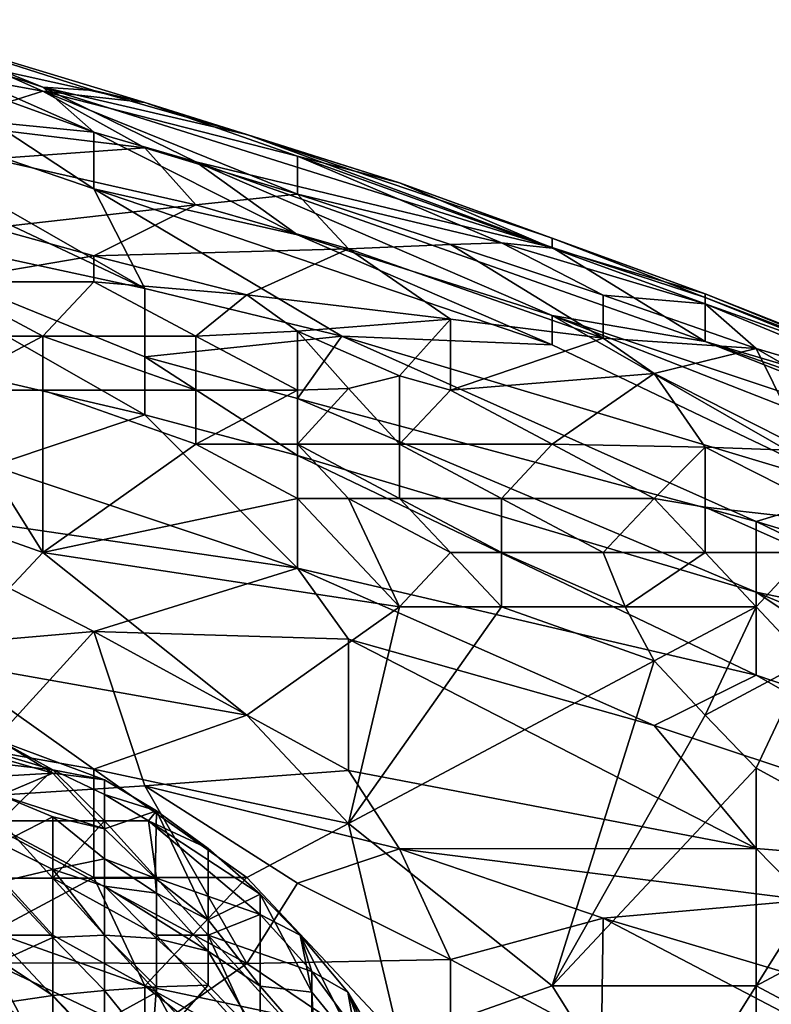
# Model space of a CAD drawing. Extents: x -0.375 to 0.375, y -0.309 to 0.309.
# Tile 219 of 226: x 0.266 to 0.297, y 0.25 to 0.29. Entities that reach past the tile are written whole.
import ezdxf

# ---------------------------------------------------------------- set-up
doc = ezdxf.new("R2010")
doc.units = 0

msp = doc.modelspace()

# ---------------------------------------------------------------- linework, layer by layer
for points in [[(0.258811, 0.290227, 0.829797), (0.260916, 0.289981, 0.835604), (0.26723, 0.287439, 0.829797)], [(0.258811, 0.290227, 0.829797), (0.26723, 0.287439, 0.829797), (0.269335, 0.285576, 0.822054)], [(0.258811, 0.289412, 0.82399), (0.258811, 0.290227, 0.829797), (0.269335, 0.285576, 0.822054)], [(0.260916, 0.28999, 0.837539), (0.265125, 0.288197, 0.843346), (0.271439, 0.286804, 0.841411)], [(0.260916, 0.289981, 0.835604), (0.260916, 0.28999, 0.837539), (0.269335, 0.287295, 0.835604)], [(0.271439, 0.286804, 0.841411), (0.269335, 0.287295, 0.835604), (0.260916, 0.28999, 0.837539)], [(0.269335, 0.287295, 0.835604), (0.26723, 0.287439, 0.829797), (0.260916, 0.289981, 0.835604)], [(0.258811, 0.289412, 0.82399), (0.269335, 0.285576, 0.822054), (0.265125, 0.28599, 0.816247)], [(0.263021, 0.288032, 0.845282), (0.26723, 0.28727, 0.845282), (0.265125, 0.288197, 0.843346)], [(0.263021, 0.288032, 0.845282), (0.263021, 0.285948, 0.849153), (0.26723, 0.28727, 0.845282)], [(0.265125, 0.288197, 0.843346), (0.26723, 0.28727, 0.845282), (0.271439, 0.286804, 0.841411)], [(0.256707, 0.287563, 0.81044), (0.271439, 0.27912, 0.798826), (0.256639, 0.286108, 0.804633)], [(0.256707, 0.287563, 0.81044), (0.265125, 0.28599, 0.816247), (0.269335, 0.283245, 0.81044)], [(0.269335, 0.283245, 0.81044), (0.271439, 0.27912, 0.798826), (0.256707, 0.287563, 0.81044)], [(0.271439, 0.284929, 0.849153), (0.26723, 0.28727, 0.845282), (0.263021, 0.285948, 0.849153)], [(0.26723, 0.287439, 0.829797), (0.273544, 0.284359, 0.82399), (0.269335, 0.285576, 0.822054)], [(0.26723, 0.287439, 0.829797), (0.275648, 0.285489, 0.839475), (0.288276, 0.280815, 0.837539)], [(0.288276, 0.280815, 0.837539), (0.273544, 0.284359, 0.82399), (0.26723, 0.287439, 0.829797)], [(0.275648, 0.285489, 0.839475), (0.26723, 0.287439, 0.829797), (0.269335, 0.287295, 0.835604)], [(0.26723, 0.28727, 0.845282), (0.277753, 0.284586, 0.845282), (0.271439, 0.286804, 0.841411)], [(0.26723, 0.28727, 0.845282), (0.271439, 0.284929, 0.849153), (0.277753, 0.283018, 0.851089)], [(0.26723, 0.28727, 0.845282), (0.277753, 0.283018, 0.851089), (0.277753, 0.284586, 0.845282)], [(0.271439, 0.286804, 0.841411), (0.275648, 0.285489, 0.839475), (0.269335, 0.287295, 0.835604)], [(0.271439, 0.286804, 0.841411), (0.277753, 0.284586, 0.845282), (0.281962, 0.283487, 0.843346)], [(0.275648, 0.285489, 0.839475), (0.271439, 0.286804, 0.841411), (0.281962, 0.283487, 0.843346)], [(0.271439, 0.27912, 0.798826), (0.256707, 0.282296, 0.793019), (0.256639, 0.286108, 0.804633)], [(0.263021, 0.285948, 0.849153), (0.265125, 0.284476, 0.851089), (0.271439, 0.284929, 0.849153)], [(0.265125, 0.28599, 0.816247), (0.269335, 0.285576, 0.822054), (0.269335, 0.283245, 0.81044)], [(0.277753, 0.281344, 0.816247), (0.269335, 0.285576, 0.822054), (0.273544, 0.284359, 0.82399)], [(0.269335, 0.283245, 0.81044), (0.269335, 0.285576, 0.822054), (0.277753, 0.281344, 0.816247)], [(0.275648, 0.285489, 0.839475), (0.281962, 0.283487, 0.843346), (0.288276, 0.2812, 0.841411)], [(0.288276, 0.2812, 0.841411), (0.288276, 0.280815, 0.837539), (0.275648, 0.285489, 0.839475)], [(0.265125, 0.284476, 0.851089), (0.273544, 0.282581, 0.853025), (0.271439, 0.284929, 0.849153)], [(0.271439, 0.284929, 0.849153), (0.273544, 0.282581, 0.853025), (0.277753, 0.283018, 0.851089)], [(0.265125, 0.284476, 0.851089), (0.265125, 0.281633, 0.855339), (0.273544, 0.282581, 0.853025)], [(0.277753, 0.284586, 0.845282), (0.288276, 0.280785, 0.849153), (0.281962, 0.283487, 0.843346)], [(0.277753, 0.283018, 0.851089), (0.286172, 0.281004, 0.851089), (0.277753, 0.284586, 0.845282)], [(0.277753, 0.284586, 0.845282), (0.286172, 0.281004, 0.851089), (0.288276, 0.280785, 0.849153)], [(0.288276, 0.278012, 0.820118), (0.277753, 0.281344, 0.816247), (0.273544, 0.284359, 0.82399)], [(0.273544, 0.284359, 0.82399), (0.288276, 0.280815, 0.837539), (0.29459, 0.276927, 0.827861)], [(0.273544, 0.284359, 0.82399), (0.29459, 0.276927, 0.827861), (0.288276, 0.278012, 0.820118)], [(0.269335, 0.283245, 0.81044), (0.277753, 0.281344, 0.816247), (0.288276, 0.276794, 0.814311)], [(0.279586, 0.277158, 0.802697), (0.269335, 0.283245, 0.81044), (0.288276, 0.276794, 0.814311)], [(0.271439, 0.27912, 0.798826), (0.269335, 0.283245, 0.81044), (0.279586, 0.277158, 0.802697)], [(0.281962, 0.283487, 0.843346), (0.288276, 0.280785, 0.849153), (0.29459, 0.278897, 0.845282)], [(0.281962, 0.283487, 0.843346), (0.29459, 0.278897, 0.845282), (0.288276, 0.2812, 0.841411)], [(0.273544, 0.282581, 0.853025), (0.279858, 0.280753, 0.85496), (0.277753, 0.283018, 0.851089)], [(0.277753, 0.283018, 0.851089), (0.284067, 0.280934, 0.853025), (0.286172, 0.281004, 0.851089)], [(0.279858, 0.280753, 0.85496), (0.284067, 0.280934, 0.853025), (0.277753, 0.283018, 0.851089)], [(0.265125, 0.281633, 0.855339), (0.269335, 0.280465, 0.856896), (0.273544, 0.282581, 0.853025)], [(0.273544, 0.282581, 0.853025), (0.269335, 0.280465, 0.856896), (0.279858, 0.280753, 0.85496)], [(0.271439, 0.27912, 0.798826), (0.271439, 0.276303, 0.791083), (0.256707, 0.282296, 0.793019)], [(0.271439, 0.276303, 0.791083), (0.271439, 0.273904, 0.785276), (0.256707, 0.282296, 0.793019)], [(0.271439, 0.273904, 0.785276), (0.258811, 0.276851, 0.781405), (0.256707, 0.282296, 0.793019)], [(0.269335, 0.280465, 0.856896), (0.265125, 0.281633, 0.855339), (0.263021, 0.279396, 0.856889)], [(0.288276, 0.276794, 0.814311), (0.277753, 0.281344, 0.816247), (0.288276, 0.278012, 0.820118)], [(0.288276, 0.280815, 0.837539), (0.288276, 0.2812, 0.841411), (0.29459, 0.278746, 0.841411)], [(0.29459, 0.278897, 0.845282), (0.29459, 0.278746, 0.841411), (0.288276, 0.2812, 0.841411)], [(0.269335, 0.280465, 0.856896), (0.275648, 0.278854, 0.858832), (0.279858, 0.280753, 0.85496)], [(0.275648, 0.278854, 0.858832), (0.284067, 0.277852, 0.858832), (0.279858, 0.280753, 0.85496)], [(0.279858, 0.280753, 0.85496), (0.290381, 0.277072, 0.858832), (0.284067, 0.280934, 0.853025)], [(0.279858, 0.280753, 0.85496), (0.284067, 0.277852, 0.858832), (0.290381, 0.277072, 0.858832)], [(0.290381, 0.278839, 0.85496), (0.286172, 0.281004, 0.851089), (0.284067, 0.280934, 0.853025)], [(0.284067, 0.280934, 0.853025), (0.290381, 0.277072, 0.858832), (0.290381, 0.278839, 0.85496)], [(0.290381, 0.278839, 0.85496), (0.29459, 0.278481, 0.851089), (0.286172, 0.281004, 0.851089)], [(0.288276, 0.280785, 0.849153), (0.286172, 0.281004, 0.851089), (0.29459, 0.278481, 0.851089)], [(0.288276, 0.280815, 0.837539), (0.29459, 0.278746, 0.841411), (0.29459, 0.276927, 0.827861)], [(0.288276, 0.280785, 0.849153), (0.29459, 0.278481, 0.851089), (0.29459, 0.278897, 0.845282)], [(0.263021, 0.279396, 0.856889), (0.269335, 0.279396, 0.858009), (0.269335, 0.280465, 0.856896)], [(0.275648, 0.278854, 0.858832), (0.269335, 0.280465, 0.856896), (0.269335, 0.279396, 0.858009)], [(0.258811, 0.277158, 0.85511), (0.26723, 0.277158, 0.858153), (0.263021, 0.279396, 0.856889)], [(0.26723, 0.277158, 0.858153), (0.269335, 0.279396, 0.858009), (0.263021, 0.279396, 0.856889)], [(0.273544, 0.277158, 0.860208), (0.269335, 0.279396, 0.858009), (0.26723, 0.277158, 0.858153)], [(0.269335, 0.279396, 0.858009), (0.273544, 0.277158, 0.860208), (0.275648, 0.278854, 0.858832)], [(0.279586, 0.277158, 0.802697), (0.271439, 0.276303, 0.791083), (0.271439, 0.27912, 0.798826)], [(0.273544, 0.277158, 0.860208), (0.277753, 0.277355, 0.860767), (0.275648, 0.278854, 0.858832)], [(0.277753, 0.277355, 0.860767), (0.284067, 0.277852, 0.858832), (0.275648, 0.278854, 0.858832)], [(0.290381, 0.277072, 0.858832), (0.296695, 0.276643, 0.856896), (0.290381, 0.278839, 0.85496)], [(0.290381, 0.278839, 0.85496), (0.296695, 0.276643, 0.856896), (0.29459, 0.278481, 0.851089)], [(0.307218, 0.273898, 0.845282), (0.29459, 0.278746, 0.841411), (0.29459, 0.278897, 0.845282)], [(0.29459, 0.278481, 0.851089), (0.303009, 0.275479, 0.851089), (0.29459, 0.278897, 0.845282)], [(0.29459, 0.278897, 0.845282), (0.303009, 0.275479, 0.851089), (0.307218, 0.273898, 0.845282)], [(0.29459, 0.278746, 0.841411), (0.307218, 0.273898, 0.845282), (0.311427, 0.271962, 0.841411)], [(0.29459, 0.278746, 0.841411), (0.311427, 0.271962, 0.841411), (0.29459, 0.276927, 0.827861)], [(0.29459, 0.278481, 0.851089), (0.296695, 0.276643, 0.856896), (0.305113, 0.274151, 0.856896)], [(0.29459, 0.278481, 0.851089), (0.305113, 0.274151, 0.856896), (0.303009, 0.275479, 0.851089)], [(0.288276, 0.278012, 0.820118), (0.29459, 0.276927, 0.827861), (0.311427, 0.270286, 0.827861)], [(0.288276, 0.278012, 0.820118), (0.311427, 0.270286, 0.827861), (0.303009, 0.272214, 0.820118)], [(0.300904, 0.270761, 0.81044), (0.288276, 0.278012, 0.820118), (0.303009, 0.272214, 0.820118)], [(0.288276, 0.276794, 0.814311), (0.288276, 0.278012, 0.820118), (0.300904, 0.270761, 0.81044)], [(0.277753, 0.277355, 0.860767), (0.281962, 0.275508, 0.862703), (0.284067, 0.277852, 0.858832)], [(0.284067, 0.274921, 0.863234), (0.284067, 0.277852, 0.858832), (0.281962, 0.275508, 0.862703)], [(0.290381, 0.277072, 0.858832), (0.284067, 0.277852, 0.858832), (0.284067, 0.274921, 0.863234)], [(0.263021, 0.274921, 0.85652), (0.26723, 0.277158, 0.858153), (0.258811, 0.277158, 0.85511)], [(0.263021, 0.274921, 0.85652), (0.26723, 0.274921, 0.85764), (0.26723, 0.277158, 0.858153)], [(0.26723, 0.277158, 0.858153), (0.26723, 0.274921, 0.85764), (0.273544, 0.274921, 0.860272)], [(0.26723, 0.277158, 0.858153), (0.273544, 0.274921, 0.860272), (0.273544, 0.277158, 0.860208)], [(0.271439, 0.276303, 0.791083), (0.279586, 0.277158, 0.802697), (0.277753, 0.274578, 0.793019)], [(0.273544, 0.277158, 0.860208), (0.277753, 0.274921, 0.862052), (0.277753, 0.277355, 0.860767)], [(0.273544, 0.274921, 0.860272), (0.277753, 0.274921, 0.862052), (0.273544, 0.277158, 0.860208)], [(0.279858, 0.274987, 0.862703), (0.281962, 0.275508, 0.862703), (0.277753, 0.277355, 0.860767)], [(0.279858, 0.274987, 0.862703), (0.277753, 0.277355, 0.860767), (0.277753, 0.274921, 0.862052)], [(0.279586, 0.277158, 0.802697), (0.296695, 0.26949, 0.800761), (0.277753, 0.274578, 0.793019)], [(0.279586, 0.277158, 0.802697), (0.288276, 0.276794, 0.814311), (0.300904, 0.270761, 0.81044)], [(0.296695, 0.26949, 0.800761), (0.279586, 0.277158, 0.802697), (0.300904, 0.270761, 0.81044)], [(0.290381, 0.277072, 0.858832), (0.284067, 0.274921, 0.863234), (0.292485, 0.275605, 0.860767)], [(0.290381, 0.277072, 0.858832), (0.292485, 0.275605, 0.860767), (0.296695, 0.276643, 0.856896)], [(0.271439, 0.273904, 0.785276), (0.265125, 0.271798, 0.775598), (0.258811, 0.276851, 0.781405)], [(0.292485, 0.275605, 0.860767), (0.298799, 0.272415, 0.864639), (0.296695, 0.276643, 0.856896)], [(0.29459, 0.276927, 0.827861), (0.311427, 0.271962, 0.841411), (0.313532, 0.270306, 0.833668)], [(0.29459, 0.276927, 0.827861), (0.313532, 0.270306, 0.833668), (0.311427, 0.270286, 0.827861)], [(0.300904, 0.274219, 0.860767), (0.305113, 0.274151, 0.856896), (0.296695, 0.276643, 0.856896)], [(0.298799, 0.272415, 0.864639), (0.300904, 0.274219, 0.860767), (0.296695, 0.276643, 0.856896)], [(0.277753, 0.274578, 0.793019), (0.277753, 0.272214, 0.787212), (0.271439, 0.276303, 0.791083)], [(0.271439, 0.276303, 0.791083), (0.277753, 0.272214, 0.787212), (0.271439, 0.273904, 0.785276)], [(0.281962, 0.272683, 0.864005), (0.281962, 0.275508, 0.862703), (0.279858, 0.274987, 0.862703)], [(0.284067, 0.274921, 0.863234), (0.281962, 0.275508, 0.862703), (0.281962, 0.272683, 0.864005)], [(0.288276, 0.272683, 0.865526), (0.292485, 0.275605, 0.860767), (0.284067, 0.274921, 0.863234)], [(0.288276, 0.272683, 0.865526), (0.29459, 0.272562, 0.864639), (0.292485, 0.275605, 0.860767)], [(0.292485, 0.275605, 0.860767), (0.29459, 0.272562, 0.864639), (0.298799, 0.272415, 0.864639)], [(0.260916, 0.270446, 0.857098), (0.26723, 0.268208, 0.859308), (0.263021, 0.274921, 0.85652)], [(0.26723, 0.268208, 0.859308), (0.26723, 0.274921, 0.85764), (0.263021, 0.274921, 0.85652)], [(0.26723, 0.274921, 0.85764), (0.273544, 0.272683, 0.860055), (0.273544, 0.274921, 0.860272)], [(0.26723, 0.268208, 0.859308), (0.273544, 0.272683, 0.860055), (0.26723, 0.274921, 0.85764)], [(0.273544, 0.272683, 0.860055), (0.277753, 0.272683, 0.861755), (0.277753, 0.274921, 0.862052)], [(0.277753, 0.274921, 0.862052), (0.273544, 0.274921, 0.860272), (0.273544, 0.272683, 0.860055)], [(0.279858, 0.274987, 0.862703), (0.277753, 0.274921, 0.862052), (0.277753, 0.272683, 0.861755)], [(0.277753, 0.272683, 0.861755), (0.281962, 0.272683, 0.864005), (0.279858, 0.274987, 0.862703)], [(0.288276, 0.272683, 0.865526), (0.284067, 0.274921, 0.863234), (0.281962, 0.272683, 0.864005)], [(0.277753, 0.274578, 0.793019), (0.296695, 0.26949, 0.800761), (0.296695, 0.266569, 0.793019)], [(0.296695, 0.266569, 0.793019), (0.277753, 0.272214, 0.787212), (0.277753, 0.274578, 0.793019)], [(0.265125, 0.271798, 0.775598), (0.271439, 0.273904, 0.785276), (0.277753, 0.267561, 0.777533)], [(0.271439, 0.273904, 0.785276), (0.277753, 0.272214, 0.787212), (0.277753, 0.267561, 0.777533)], [(0.277753, 0.270446, 0.861881), (0.273544, 0.272683, 0.860055), (0.26723, 0.268208, 0.859308)], [(0.277753, 0.270446, 0.861881), (0.277753, 0.272683, 0.861755), (0.273544, 0.272683, 0.860055)], [(0.277753, 0.272683, 0.861755), (0.281962, 0.270446, 0.863696), (0.281962, 0.272683, 0.864005)], [(0.279858, 0.270446, 0.862637), (0.281962, 0.270446, 0.863696), (0.277753, 0.272683, 0.861755)], [(0.277753, 0.272683, 0.861755), (0.277753, 0.270446, 0.861881), (0.279858, 0.270446, 0.862637)], [(0.281962, 0.270446, 0.863696), (0.286172, 0.270446, 0.866097), (0.281962, 0.272683, 0.864005)], [(0.286172, 0.270446, 0.866097), (0.288276, 0.272683, 0.865526), (0.281962, 0.272683, 0.864005)], [(0.288276, 0.272683, 0.865526), (0.286172, 0.270446, 0.866097), (0.292485, 0.270446, 0.868024)], [(0.292485, 0.270446, 0.868024), (0.29459, 0.272562, 0.864639), (0.288276, 0.272683, 0.865526)], [(0.296695, 0.266569, 0.793019), (0.296695, 0.263144, 0.785276), (0.277753, 0.272214, 0.787212)], [(0.277753, 0.272214, 0.787212), (0.296695, 0.263144, 0.785276), (0.277753, 0.267561, 0.777533)], [(0.29459, 0.272562, 0.864639), (0.292485, 0.270446, 0.868024), (0.29459, 0.270088, 0.86851)], [(0.29459, 0.272562, 0.864639), (0.29459, 0.270088, 0.86851), (0.300904, 0.269363, 0.86851)], [(0.298799, 0.272415, 0.864639), (0.29459, 0.272562, 0.864639), (0.300904, 0.269363, 0.86851)], [(0.265125, 0.271798, 0.775598), (0.277753, 0.267561, 0.777533), (0.258811, 0.270334, 0.767855)], [(0.313532, 0.264401, 0.806569), (0.296695, 0.26949, 0.800761), (0.300904, 0.270761, 0.81044)], [(0.258811, 0.270334, 0.767855), (0.269335, 0.264948, 0.765919), (0.252498, 0.263489, 0.750434)], [(0.277753, 0.267561, 0.777533), (0.269335, 0.264948, 0.765919), (0.258811, 0.270334, 0.767855)], [(0.26723, 0.268208, 0.859308), (0.260916, 0.270446, 0.857098), (0.263021, 0.263733, 0.858888)], [(0.281962, 0.265971, 0.864494), (0.277753, 0.270446, 0.861881), (0.26723, 0.268208, 0.859308)], [(0.277753, 0.270446, 0.861881), (0.281962, 0.265971, 0.864494), (0.279858, 0.270446, 0.862637)], [(0.281962, 0.270446, 0.863696), (0.279858, 0.270446, 0.862637), (0.284067, 0.268208, 0.864728)], [(0.281962, 0.265971, 0.864494), (0.284067, 0.268208, 0.864728), (0.279858, 0.270446, 0.862637)], [(0.286172, 0.268208, 0.865812), (0.286172, 0.270446, 0.866097), (0.281962, 0.270446, 0.863696)], [(0.284067, 0.268208, 0.864728), (0.286172, 0.268208, 0.865812), (0.281962, 0.270446, 0.863696)], [(0.290381, 0.268208, 0.868346), (0.292485, 0.270446, 0.868024), (0.286172, 0.270446, 0.866097)], [(0.286172, 0.268208, 0.865812), (0.290381, 0.268208, 0.868346), (0.286172, 0.270446, 0.866097)], [(0.290381, 0.268208, 0.868346), (0.29459, 0.268208, 0.870193), (0.292485, 0.270446, 0.868024)], [(0.292485, 0.270446, 0.868024), (0.29459, 0.268208, 0.870193), (0.29459, 0.270088, 0.86851)], [(0.29459, 0.270088, 0.86851), (0.29459, 0.268208, 0.870193), (0.298799, 0.268208, 0.870642)], [(0.29459, 0.270088, 0.86851), (0.298799, 0.268208, 0.870642), (0.300904, 0.269363, 0.86851)], [(0.296695, 0.26949, 0.800761), (0.307218, 0.264397, 0.798826), (0.296695, 0.266569, 0.793019)], [(0.313532, 0.264401, 0.806569), (0.307218, 0.264397, 0.798826), (0.296695, 0.26949, 0.800761)], [(0.26723, 0.268208, 0.859308), (0.263021, 0.263733, 0.858888), (0.275648, 0.261496, 0.86325)], [(0.281962, 0.265971, 0.864494), (0.26723, 0.268208, 0.859308), (0.275648, 0.261496, 0.86325)], [(0.281962, 0.265971, 0.864494), (0.286172, 0.265971, 0.866058), (0.284067, 0.268208, 0.864728)], [(0.286172, 0.265971, 0.866058), (0.286172, 0.268208, 0.865812), (0.284067, 0.268208, 0.864728)], [(0.291293, 0.265971, 0.86851), (0.290381, 0.268208, 0.868346), (0.286172, 0.268208, 0.865812)], [(0.286172, 0.265971, 0.866058), (0.291293, 0.265971, 0.86851), (0.286172, 0.268208, 0.865812)], [(0.29459, 0.268208, 0.870193), (0.290381, 0.268208, 0.868346), (0.291293, 0.265971, 0.86851)], [(0.29459, 0.268208, 0.870193), (0.291293, 0.265971, 0.86851), (0.296695, 0.265971, 0.872025)], [(0.298799, 0.268208, 0.870642), (0.29459, 0.268208, 0.870193), (0.296695, 0.265971, 0.872025)], [(0.298799, 0.268208, 0.870642), (0.296695, 0.265971, 0.872025), (0.298799, 0.263733, 0.873617)], [(0.269335, 0.264948, 0.765919), (0.277753, 0.267561, 0.777533), (0.279858, 0.26463, 0.773662)], [(0.277753, 0.267561, 0.777533), (0.292485, 0.261066, 0.777533), (0.279858, 0.26463, 0.773662)], [(0.296695, 0.263144, 0.785276), (0.292485, 0.261066, 0.777533), (0.277753, 0.267561, 0.777533)], [(0.296695, 0.266569, 0.793019), (0.307218, 0.264397, 0.798826), (0.313532, 0.259531, 0.793019)], [(0.313532, 0.259531, 0.793019), (0.307218, 0.25956, 0.787212), (0.296695, 0.266569, 0.793019)], [(0.307218, 0.25956, 0.787212), (0.296695, 0.263144, 0.785276), (0.296695, 0.266569, 0.793019)], [(0.275648, 0.261496, 0.86325), (0.279858, 0.257021, 0.865327), (0.281962, 0.265971, 0.864494)], [(0.279858, 0.257021, 0.865327), (0.292485, 0.263733, 0.869253), (0.286172, 0.265971, 0.866058)], [(0.286172, 0.265971, 0.866058), (0.281962, 0.265971, 0.864494), (0.279858, 0.257021, 0.865327)], [(0.292485, 0.263733, 0.869253), (0.291293, 0.265971, 0.86851), (0.286172, 0.265971, 0.866058)], [(0.296695, 0.265971, 0.872025), (0.291293, 0.265971, 0.86851), (0.292485, 0.263733, 0.869253)], [(0.292485, 0.263733, 0.869253), (0.29459, 0.261496, 0.870823), (0.296695, 0.265971, 0.872025)], [(0.29459, 0.261496, 0.870823), (0.298799, 0.263733, 0.873617), (0.296695, 0.265971, 0.872025)], [(0.269335, 0.264948, 0.765919), (0.263021, 0.258039, 0.748498), (0.252498, 0.263489, 0.750434)], [(0.271439, 0.258579, 0.756241), (0.263021, 0.258039, 0.748498), (0.269335, 0.264948, 0.765919)], [(0.279858, 0.26463, 0.773662), (0.279858, 0.259201, 0.763984), (0.269335, 0.264948, 0.765919)], [(0.269335, 0.264948, 0.765919), (0.279858, 0.259201, 0.763984), (0.271439, 0.258579, 0.756241)], [(0.292485, 0.261066, 0.777533), (0.296695, 0.255985, 0.771726), (0.279858, 0.26463, 0.773662)], [(0.279858, 0.259201, 0.763984), (0.279858, 0.26463, 0.773662), (0.296695, 0.255985, 0.771726)], [(0.269335, 0.259259, 0.861347), (0.263021, 0.263733, 0.858888), (0.256707, 0.261496, 0.8571)], [(0.269335, 0.259259, 0.861347), (0.275648, 0.261496, 0.86325), (0.263021, 0.263733, 0.858888)], [(0.288276, 0.250309, 0.869772), (0.292485, 0.263733, 0.869253), (0.279858, 0.257021, 0.865327)], [(0.29459, 0.261496, 0.870823), (0.292485, 0.263733, 0.869253), (0.288276, 0.250309, 0.869772)], [(0.296695, 0.2593, 0.872381), (0.298799, 0.263733, 0.873617), (0.29459, 0.261496, 0.870823)], [(0.298799, 0.263733, 0.873617), (0.296695, 0.2593, 0.872381), (0.300904, 0.257021, 0.875204)], [(0.296695, 0.263144, 0.785276), (0.311427, 0.254789, 0.781405), (0.292485, 0.261066, 0.777533)], [(0.307218, 0.25956, 0.787212), (0.311427, 0.254789, 0.781405), (0.296695, 0.263144, 0.785276)], [(0.269335, 0.254784, 0.861415), (0.269335, 0.259259, 0.861347), (0.256707, 0.261496, 0.8571)], [(0.265125, 0.252546, 0.859578), (0.269335, 0.254784, 0.861415), (0.256707, 0.261496, 0.8571)], [(0.279858, 0.257021, 0.865327), (0.275648, 0.261496, 0.86325), (0.269335, 0.259259, 0.861347)], [(0.29459, 0.261496, 0.870823), (0.288276, 0.250309, 0.869772), (0.296695, 0.2593, 0.872381)], [(0.292485, 0.261066, 0.777533), (0.311427, 0.254789, 0.781405), (0.296695, 0.255985, 0.771726)], [(0.263352, 0.260315, 0.013695), (0.267635, 0.259095, 0.013695), (0.265494, 0.260422, 0.009818)], [(0.265494, 0.260422, 0.009818), (0.267635, 0.259095, 0.013695), (0.269777, 0.258822, 0.009818)], [(0.267635, 0.259233, 0.005942), (0.265494, 0.260422, 0.009818), (0.269777, 0.258822, 0.009818)], [(0.267635, 0.259233, 0.005942), (0.265494, 0.259883, 0.005942), (0.265494, 0.260422, 0.009818)], [(0.263352, 0.260315, 0.013695), (0.263352, 0.258848, 0.025324), (0.267635, 0.259095, 0.013695)], [(0.265494, 0.25948, 0.005088), (0.265494, 0.259883, 0.005942), (0.267635, 0.259233, 0.005942)], [(0.265494, 0.257121, 0.001903), (0.265494, 0.25948, 0.005088), (0.267635, 0.259233, 0.005942)], [(0.269777, 0.257121, 0.004039), (0.265494, 0.257121, 0.001903), (0.267635, 0.259233, 0.005942)], [(0.269777, 0.258213, 0.005942), (0.269777, 0.257121, 0.004039), (0.267635, 0.259233, 0.005942)], [(0.269777, 0.258822, 0.009818), (0.269777, 0.258213, 0.005942), (0.267635, 0.259233, 0.005942)], [(0.275648, 0.254784, 0.863897), (0.279858, 0.257021, 0.865327), (0.269335, 0.259259, 0.861347)], [(0.275648, 0.254784, 0.863897), (0.269335, 0.259259, 0.861347), (0.269335, 0.254784, 0.861415)], [(0.281962, 0.255976, 0.760112), (0.271439, 0.258579, 0.756241), (0.279858, 0.259201, 0.763984)], [(0.296695, 0.255985, 0.771726), (0.281962, 0.255976, 0.760112), (0.279858, 0.259201, 0.763984)], [(0.296695, 0.2593, 0.872381), (0.288276, 0.250309, 0.869772), (0.296695, 0.250309, 0.874172)], [(0.296695, 0.250309, 0.874172), (0.300904, 0.257021, 0.875204), (0.296695, 0.2593, 0.872381)], [(0.263352, 0.258848, 0.025324), (0.265494, 0.25818, 0.025324), (0.267635, 0.259095, 0.013695)], [(0.265494, 0.25818, 0.025324), (0.269777, 0.256797, 0.021447), (0.267635, 0.259095, 0.013695)], [(0.267635, 0.259095, 0.013695), (0.269777, 0.256797, 0.021447), (0.269777, 0.258822, 0.009818)], [(0.271919, 0.257543, 0.009818), (0.269777, 0.258213, 0.005942), (0.269777, 0.258822, 0.009818)], [(0.269777, 0.256797, 0.021447), (0.271919, 0.257543, 0.009818), (0.269777, 0.258822, 0.009818)], [(0.263021, 0.258039, 0.748498), (0.271439, 0.258579, 0.756241), (0.275648, 0.251233, 0.746563)], [(0.281962, 0.255976, 0.760112), (0.277753, 0.254553, 0.754305), (0.271439, 0.258579, 0.756241)], [(0.277753, 0.254553, 0.754305), (0.275648, 0.251233, 0.746563), (0.271439, 0.258579, 0.756241)], [(0.275648, 0.251233, 0.746563), (0.265125, 0.251255, 0.736884), (0.263021, 0.258039, 0.748498)], [(0.265494, 0.256185, 0.040829), (0.267635, 0.257288, 0.025324), (0.265494, 0.25818, 0.025324)], [(0.267635, 0.257288, 0.025324), (0.269777, 0.256797, 0.021447), (0.265494, 0.25818, 0.025324)], [(0.271919, 0.257543, 0.009818), (0.271593, 0.257121, 0.005942), (0.269777, 0.258213, 0.005942)], [(0.269777, 0.257121, 0.004039), (0.269777, 0.258213, 0.005942), (0.271593, 0.257121, 0.005942)], [(0.269777, 0.256797, 0.021447), (0.271867, 0.254763, 0.025324), (0.271919, 0.257543, 0.009818)], [(0.27406, 0.255985, 0.009818), (0.271593, 0.257121, 0.005942), (0.271919, 0.257543, 0.009818)], [(0.271919, 0.257543, 0.009818), (0.271867, 0.254763, 0.025324), (0.27406, 0.25304, 0.025324)], [(0.27406, 0.255985, 0.009818), (0.271919, 0.257543, 0.009818), (0.27406, 0.25304, 0.025324)], [(0.267635, 0.255122, 0.040829), (0.267635, 0.257288, 0.025324), (0.265494, 0.256185, 0.040829)], [(0.269777, 0.257121, 0.004039), (0.267635, 0.254763, 0.00116), (0.265494, 0.257121, 0.001903)], [(0.265494, 0.257121, 0.001903), (0.267635, 0.254763, 0.00116), (0.265494, 0.254763, 0.000856)], [(0.269777, 0.255556, 0.0292), (0.269777, 0.256797, 0.021447), (0.267635, 0.257288, 0.025324)], [(0.267635, 0.257288, 0.025324), (0.267635, 0.255122, 0.040829), (0.269777, 0.255556, 0.0292)], [(0.267635, 0.254763, 0.00116), (0.269777, 0.257121, 0.004039), (0.271919, 0.254763, 0.002952)], [(0.271919, 0.254763, 0.002952), (0.269777, 0.257121, 0.004039), (0.271593, 0.257121, 0.005942)], [(0.276202, 0.253254, 0.005942), (0.271593, 0.257121, 0.005942), (0.276202, 0.254103, 0.009818)], [(0.271593, 0.257121, 0.005942), (0.27406, 0.255985, 0.009818), (0.276202, 0.254103, 0.009818)], [(0.271919, 0.254763, 0.002952), (0.271593, 0.257121, 0.005942), (0.276202, 0.253254, 0.005942)], [(0.269777, 0.255556, 0.0292), (0.271867, 0.254763, 0.025324), (0.269777, 0.256797, 0.021447)], [(0.281962, 0.248071, 0.866762), (0.279858, 0.257021, 0.865327), (0.275648, 0.254784, 0.863897)], [(0.288276, 0.250309, 0.869772), (0.279858, 0.257021, 0.865327), (0.281962, 0.248071, 0.866762)], [(0.296695, 0.250309, 0.874172), (0.305087, 0.254784, 0.878188), (0.300904, 0.257021, 0.875204)], [(0.265494, 0.256185, 0.040829), (0.265494, 0.254607, 0.052458), (0.267635, 0.255122, 0.040829)], [(0.27406, 0.255985, 0.009818), (0.27406, 0.25304, 0.025324), (0.276202, 0.254103, 0.009818)], [(0.281962, 0.255976, 0.760112), (0.284067, 0.251399, 0.754305), (0.277753, 0.254553, 0.754305)], [(0.296695, 0.255985, 0.771726), (0.298799, 0.25385, 0.769791), (0.281962, 0.255976, 0.760112)], [(0.281962, 0.255976, 0.760112), (0.298799, 0.25385, 0.769791), (0.290381, 0.253102, 0.762048)], [(0.284067, 0.251399, 0.754305), (0.281962, 0.255976, 0.760112), (0.290381, 0.253102, 0.762048)], [(0.311427, 0.254789, 0.781405), (0.298799, 0.25385, 0.769791), (0.296695, 0.255985, 0.771726)], [(0.267635, 0.255122, 0.040829), (0.269777, 0.254423, 0.036953), (0.269777, 0.255556, 0.0292)], [(0.271919, 0.25414, 0.0292), (0.269777, 0.255556, 0.0292), (0.269777, 0.254423, 0.036953)], [(0.271867, 0.254763, 0.025324), (0.269777, 0.255556, 0.0292), (0.271919, 0.25414, 0.0292)], [(0.265494, 0.254607, 0.052458), (0.267635, 0.252301, 0.060211), (0.267635, 0.255122, 0.040829)], [(0.267635, 0.255122, 0.040829), (0.267635, 0.252301, 0.060211), (0.269777, 0.252404, 0.049961)], [(0.267635, 0.255122, 0.040829), (0.269777, 0.252404, 0.049961), (0.269777, 0.254423, 0.036953)], [(0.261211, 0.252404, 0.000306), (0.265494, 0.254763, 0.000856), (0.267635, 0.252404, 0.000603)], [(0.271439, 0.250309, 0.861992), (0.269335, 0.254784, 0.861415), (0.265125, 0.252546, 0.859578)], [(0.267635, 0.252404, 0.000603), (0.265494, 0.254763, 0.000856), (0.267635, 0.254763, 0.00116)], [(0.271919, 0.254763, 0.002952), (0.271919, 0.252404, 0.001383), (0.267635, 0.254763, 0.00116)], [(0.271919, 0.250045, 0.000768), (0.267635, 0.254763, 0.00116), (0.271919, 0.252404, 0.001383)], [(0.271919, 0.250045, 0.000768), (0.267635, 0.252404, 0.000603), (0.267635, 0.254763, 0.00116)], [(0.271439, 0.250309, 0.861992), (0.275648, 0.254784, 0.863897), (0.269335, 0.254784, 0.861415)], [(0.281962, 0.248071, 0.866762), (0.275648, 0.254784, 0.863897), (0.271439, 0.250309, 0.861992)], [(0.271867, 0.254763, 0.025324), (0.271919, 0.25414, 0.0292), (0.27406, 0.25304, 0.025324)], [(0.271919, 0.252404, 0.001383), (0.271919, 0.254763, 0.002952), (0.27406, 0.252404, 0.002492)], [(0.276202, 0.253254, 0.005942), (0.27406, 0.252404, 0.002492), (0.271919, 0.254763, 0.002952)], [(0.309322, 0.243596, 0.883168), (0.305087, 0.254784, 0.878188), (0.296695, 0.250309, 0.874172)], [(0.267635, 0.252301, 0.060211), (0.265494, 0.254607, 0.052458), (0.265494, 0.251331, 0.075717)], [(0.271919, 0.252261, 0.040829), (0.27406, 0.251747, 0.033076), (0.269777, 0.254423, 0.036953)], [(0.271919, 0.25414, 0.0292), (0.269777, 0.254423, 0.036953), (0.27406, 0.251747, 0.033076)], [(0.269777, 0.252404, 0.049961), (0.271919, 0.252261, 0.040829), (0.269777, 0.254423, 0.036953)], [(0.284067, 0.251399, 0.754305), (0.275648, 0.251233, 0.746563), (0.277753, 0.254553, 0.754305)], [(0.271919, 0.25414, 0.0292), (0.27406, 0.251747, 0.033076), (0.27406, 0.25304, 0.025324)], [(0.276202, 0.254103, 0.009818), (0.27406, 0.25304, 0.025324), (0.276202, 0.250298, 0.0292)], [(0.276202, 0.253254, 0.005942), (0.276202, 0.254103, 0.009818), (0.277854, 0.252404, 0.009818)], [(0.276202, 0.250298, 0.0292), (0.278343, 0.250045, 0.018299), (0.276202, 0.254103, 0.009818)], [(0.278343, 0.250045, 0.018299), (0.277854, 0.252404, 0.009818), (0.276202, 0.254103, 0.009818)], [(0.307218, 0.248071, 0.767482), (0.290381, 0.253102, 0.762048), (0.298799, 0.25385, 0.769791)], [(0.27406, 0.252404, 0.002492), (0.276202, 0.253254, 0.005942), (0.278343, 0.250898, 0.005942)], [(0.278343, 0.250898, 0.005942), (0.276202, 0.253254, 0.005942), (0.277854, 0.252404, 0.009818)], [(0.290381, 0.253102, 0.762048), (0.290314, 0.248071, 0.754305), (0.284067, 0.251399, 0.754305)], [(0.290314, 0.248071, 0.754305), (0.290381, 0.253102, 0.762048), (0.303009, 0.246487, 0.762048)], [(0.303009, 0.246487, 0.762048), (0.290381, 0.253102, 0.762048), (0.307218, 0.248071, 0.767482)], [(0.27406, 0.251747, 0.033076), (0.276202, 0.250298, 0.0292), (0.27406, 0.25304, 0.025324)], [(0.267635, 0.247687, 0.000277), (0.261211, 0.252404, 0.000306), (0.267635, 0.252404, 0.000603)], [(0.263352, 0.245328, 0.000135), (0.261211, 0.252404, 0.000306), (0.267635, 0.247687, 0.000277)], [(0.263021, 0.248071, 0.858061), (0.271439, 0.245834, 0.861353), (0.265125, 0.252546, 0.859578)], [(0.271439, 0.245834, 0.861353), (0.271439, 0.250309, 0.861992), (0.265125, 0.252546, 0.859578)], [(0.265494, 0.251331, 0.075717), (0.267635, 0.249908, 0.075717), (0.267635, 0.252301, 0.060211)], [(0.267635, 0.252301, 0.060211), (0.269777, 0.250121, 0.064088), (0.269777, 0.252404, 0.049961)], [(0.267635, 0.247687, 0.000277), (0.267635, 0.252404, 0.000603), (0.271919, 0.250045, 0.000768)], [(0.267635, 0.252301, 0.060211), (0.267635, 0.249908, 0.075717), (0.269777, 0.250121, 0.064088)], [(0.269777, 0.252404, 0.049961), (0.269777, 0.250121, 0.064088), (0.271919, 0.250262, 0.052458)], [(0.271919, 0.250262, 0.052458), (0.271919, 0.252261, 0.040829), (0.269777, 0.252404, 0.049961)], [(0.271919, 0.252404, 0.001383), (0.276202, 0.247687, 0.001311), (0.271919, 0.250045, 0.000768)], [(0.27406, 0.252404, 0.002492), (0.276202, 0.247687, 0.001311), (0.271919, 0.252404, 0.001383)], [(0.271919, 0.252261, 0.040829), (0.271919, 0.250262, 0.052458), (0.27406, 0.250333, 0.040829)], [(0.27406, 0.251747, 0.033076), (0.271919, 0.252261, 0.040829), (0.27406, 0.250333, 0.040829)], [(0.278343, 0.250898, 0.005942), (0.278343, 0.247687, 0.002611), (0.27406, 0.252404, 0.002492)], [(0.27406, 0.252404, 0.002492), (0.278343, 0.247687, 0.002611), (0.276202, 0.247687, 0.001311)], [(0.279829, 0.250045, 0.009818), (0.277854, 0.252404, 0.009818), (0.280256, 0.247687, 0.017571)], [(0.277854, 0.252404, 0.009818), (0.278343, 0.250045, 0.018299), (0.280256, 0.247687, 0.017571)], [(0.278343, 0.250898, 0.005942), (0.277854, 0.252404, 0.009818), (0.279829, 0.250045, 0.009818)], [(0.276202, 0.250298, 0.0292), (0.27406, 0.251747, 0.033076), (0.276202, 0.248095, 0.040829)], [(0.27406, 0.251747, 0.033076), (0.27406, 0.250333, 0.040829), (0.276202, 0.248095, 0.040829)], [(0.265125, 0.251255, 0.736884), (0.269335, 0.243307, 0.72527), (0.258811, 0.246767, 0.721399)], [(0.271439, 0.248267, 0.736884), (0.265125, 0.251255, 0.736884), (0.275648, 0.251233, 0.746563)], [(0.271439, 0.248267, 0.736884), (0.269335, 0.243307, 0.72527), (0.265125, 0.251255, 0.736884)], [(0.265494, 0.251331, 0.075717), (0.265494, 0.249588, 0.087346), (0.267635, 0.249908, 0.075717)], [(0.271439, 0.248267, 0.736884), (0.275648, 0.251233, 0.746563), (0.284067, 0.24556, 0.744627)], [(0.284067, 0.251399, 0.754305), (0.284067, 0.24556, 0.744627), (0.275648, 0.251233, 0.746563)], [(0.290314, 0.248071, 0.754305), (0.284067, 0.24556, 0.744627), (0.284067, 0.251399, 0.754305)], [(0.279829, 0.250045, 0.009818), (0.280697, 0.247687, 0.005942), (0.278343, 0.250898, 0.005942)], [(0.278343, 0.250898, 0.005942), (0.280697, 0.247687, 0.005942), (0.278343, 0.247687, 0.002611)], [(0.269777, 0.250121, 0.064088), (0.271733, 0.247687, 0.067964), (0.271919, 0.250262, 0.052458)], [(0.271439, 0.245834, 0.861353), (0.279858, 0.243596, 0.865436), (0.271439, 0.250309, 0.861992)], [(0.271439, 0.250309, 0.861992), (0.279858, 0.243596, 0.865436), (0.281962, 0.248071, 0.866762)], [(0.27406, 0.250333, 0.040829), (0.271733, 0.247687, 0.067964), (0.276202, 0.248095, 0.040829)], [(0.271919, 0.250262, 0.052458), (0.271733, 0.247687, 0.067964), (0.27406, 0.250333, 0.040829)], [(0.276202, 0.250298, 0.0292), (0.276202, 0.248095, 0.040829), (0.278466, 0.247687, 0.0292)], [(0.276202, 0.250298, 0.0292), (0.278466, 0.247687, 0.0292), (0.278343, 0.250045, 0.018299)], [(0.292485, 0.243596, 0.872487), (0.288276, 0.250309, 0.869772), (0.281962, 0.248071, 0.866762)], [(0.292485, 0.243596, 0.872487), (0.296695, 0.250309, 0.874172), (0.288276, 0.250309, 0.869772)], [(0.292485, 0.243596, 0.872487), (0.296695, 0.241359, 0.87513), (0.296695, 0.250309, 0.874172)], [(0.296695, 0.250309, 0.874172), (0.296695, 0.241359, 0.87513), (0.309322, 0.243596, 0.883168)], [(0.265494, 0.249588, 0.087346), (0.267635, 0.248022, 0.087346), (0.267635, 0.249908, 0.075717)], [(0.269777, 0.247687, 0.078627), (0.269777, 0.250121, 0.064088), (0.267635, 0.249908, 0.075717)], [(0.267635, 0.247687, 0.000277), (0.271919, 0.250045, 0.000768), (0.278343, 0.238252, 0.000492)], [(0.269777, 0.247687, 0.078627), (0.267635, 0.249908, 0.075717), (0.267635, 0.248022, 0.087346)], [(0.269777, 0.250121, 0.064088), (0.269777, 0.247687, 0.078627), (0.271733, 0.247687, 0.067964)], [(0.278343, 0.24297, 0.000959), (0.271919, 0.250045, 0.000768), (0.276202, 0.247687, 0.001311)], [(0.278343, 0.238252, 0.000492), (0.271919, 0.250045, 0.000768), (0.278343, 0.24297, 0.000959)], [(0.280256, 0.247687, 0.017571), (0.278343, 0.250045, 0.018299), (0.278466, 0.247687, 0.0292)], [(0.282616, 0.245328, 0.009818), (0.279829, 0.250045, 0.009818), (0.282053, 0.245328, 0.013695)], [(0.279829, 0.250045, 0.009818), (0.280256, 0.247687, 0.017571), (0.282053, 0.245328, 0.013695)], [(0.280697, 0.247687, 0.005942), (0.279829, 0.250045, 0.009818), (0.282616, 0.245328, 0.009818)], [(0.265494, 0.249588, 0.087346), (0.265494, 0.247687, 0.099476), (0.267635, 0.248022, 0.087346)]]:
    msp.add_3dface(points)

doc.saveas('drawing.dxf')
